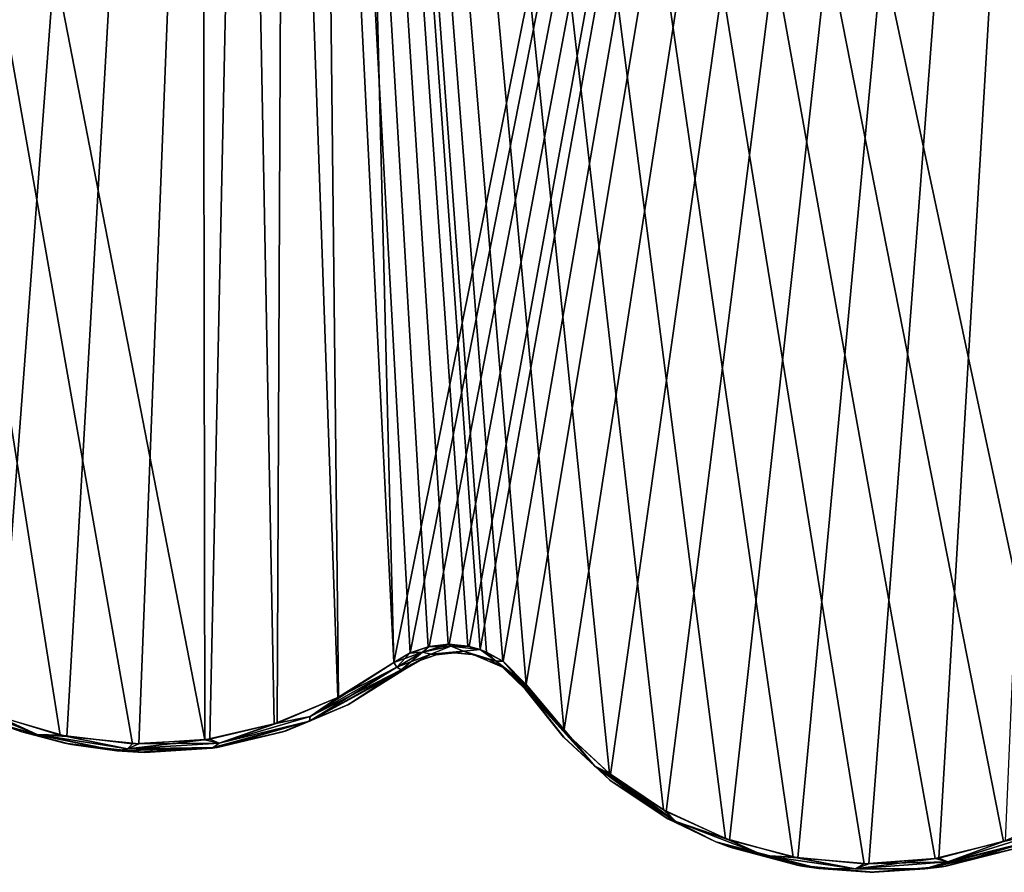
# Model space of a CAD drawing. Header units: millimetres. Extents: x -125 to 125, y -46 to 12.
# Tile 10 of 113: x -92 to -80, y -40 to -30. Entities that reach past the tile are written whole.
import ezdxf

# ---------------------------------------------------------------- set-up
doc = ezdxf.new("R2010")
doc.units = ezdxf.units.MM
doc.header["$LTSCALE"] = 26.699852
for name, color, linetype in [('144', 7, 'CONTINUOUS'), ('145', 7, 'CONTINUOUS'), ('155', 7, 'CONTINUOUS'), ('182', 7, 'CONTINUOUS'), ('183', 7, 'CONTINUOUS'), ('275', 7, 'CONTINUOUS'), ('276', 7, 'CONTINUOUS'), ('277', 7, 'CONTINUOUS'), ('294', 7, 'CONTINUOUS'), ('295', 7, 'CONTINUOUS'), ('296', 7, 'CONTINUOUS')]:
    doc.layers.add(name, color=color, linetype=linetype)

msp = doc.modelspace()

# ---------------------------------------------------------------- linework, layer by layer
at = {"layer": '144', "linetype": 'Continuous'}
for points in [[(-85.678, -37.505, 89.843), (-85.225, -38.068, -90.25), (-85.223, -38.07, 90.252), (-85.678, -37.505, 89.843)], [(-85.678, -37.505, -89.843), (-85.225, -38.068, -90.25), (-85.678, -37.505, 89.843), (-85.678, -37.505, -89.843)], [(-85.225, -38.068, -90.25), (-84.664, -38.587, -90.754), (-85.223, -38.07, 90.252), (-85.225, -38.068, -90.25)], [(-85.223, -38.07, 90.252), (-84.664, -38.587, -90.754), (-84.678, -38.575, 90.741), (-85.223, -38.07, 90.252)], [(-84.678, -38.575, 90.741), (-84.664, -38.587, -90.754), (-84.029, -39.014, 91.321), (-84.678, -38.575, 90.741)], [(-84.664, -38.587, -90.754), (-83.996, -39.032, -91.35), (-84.029, -39.014, 91.321), (-84.664, -38.587, -90.754)], [(-84.029, -39.014, 91.321), (-83.996, -39.032, -91.35), (-83.43, -39.302, 91.85), (-84.029, -39.014, 91.321)], [(-83.996, -39.032, -91.35), (-83.43, -39.302, -91.85), (-83.43, -39.302, 91.85), (-83.996, -39.032, -91.35)], [(-83.43, -39.302, -91.85), (-83.236, -39.375, -92.02), (-83.285, -39.358, 91.978), (-83.43, -39.302, -91.85)], [(-83.43, -39.302, 91.85), (-83.43, -39.302, -91.85), (-83.285, -39.358, 91.978), (-83.43, -39.302, 91.85)], [(-83.285, -39.358, 91.978), (-83.236, -39.375, -92.02), (-82.47, -39.58, 92.689), (-83.285, -39.358, 91.978)], [(-83.236, -39.375, -92.02), (-82.413, -39.591, -92.738), (-82.47, -39.58, 92.689), (-83.236, -39.375, -92.02)], [(-80.761, -39.598, 94.152), (-80.72, -39.591, -94.186), (-79.943, -39.393, 94.838), (-80.761, -39.598, 94.152)], [(-80.72, -39.591, -94.186), (-79.921, -39.386, -94.856), (-79.943, -39.393, 94.838), (-80.72, -39.591, -94.186)], [(-82.47, -39.58, 92.689), (-82.413, -39.591, -92.738), (-81.616, -39.663, 93.425), (-82.47, -39.58, 92.689)], [(-82.413, -39.591, -92.738), (-81.562, -39.663, -93.471), (-81.616, -39.663, 93.425), (-82.413, -39.591, -92.738)], [(-81.616, -39.663, 93.425), (-81.562, -39.663, -93.471), (-80.761, -39.598, 94.152), (-81.616, -39.663, 93.425)], [(-81.562, -39.663, -93.471), (-80.72, -39.591, -94.186), (-80.761, -39.598, 94.152), (-81.562, -39.663, -93.471)]]:
    msp.add_3dface(points, dxfattribs=at)
at = {"layer": '145', "linetype": 'Continuous'}
for points in [[(-87.761, -37.685, -87.679), (-87.095, -37.27, -88.338), (-87.768, -37.689, 87.672), (-87.761, -37.685, -87.679)], [(-87.095, -37.27, -88.338), (-87.095, -37.27, 88.338), (-87.768, -37.689, 87.672), (-87.095, -37.27, -88.338)], [(-88.533, -38.008, 86.907), (-88.497, -37.996, -86.943), (-87.768, -37.689, 87.672), (-88.533, -38.008, 86.907)], [(-88.497, -37.996, -86.943), (-87.761, -37.685, -87.679), (-87.768, -37.689, 87.672), (-88.497, -37.996, -86.943)], [(-91.923, -37.893, 83.39), (-91.611, -38.006, -83.723), (-91.611, -38.006, 83.723), (-91.923, -37.893, 83.39)], [(-91.855, -37.919, -83.462), (-91.611, -38.006, -83.723), (-91.923, -37.893, 83.39), (-91.855, -37.919, -83.462)], [(-91.611, -38.006, 83.723), (-91.025, -38.157, -84.343), (-91.105, -38.141, 84.258), (-91.611, -38.006, 83.723)], [(-91.611, -38.006, -83.723), (-91.025, -38.157, -84.343), (-91.611, -38.006, 83.723), (-91.611, -38.006, -83.723)], [(-89.367, -38.2, 86.061), (-89.307, -38.191, -86.123), (-88.533, -38.008, 86.907), (-89.367, -38.2, 86.061)], [(-89.307, -38.191, -86.123), (-88.497, -37.996, -86.943), (-88.533, -38.008, 86.907), (-89.307, -38.191, -86.123)], [(-91.105, -38.141, 84.258), (-91.025, -38.157, -84.343), (-90.239, -38.247, 85.164), (-91.105, -38.141, 84.258)], [(-91.025, -38.157, -84.343), (-90.161, -38.249, -85.245), (-90.239, -38.247, 85.164), (-91.025, -38.157, -84.343)], [(-90.239, -38.247, 85.164), (-90.161, -38.249, -85.245), (-89.367, -38.2, 86.061), (-90.239, -38.247, 85.164)], [(-90.161, -38.249, -85.245), (-89.307, -38.191, -86.123), (-89.367, -38.2, 86.061), (-90.161, -38.249, -85.245)]]:
    msp.add_3dface(points, dxfattribs=at)
at = {"layer": '155', "linetype": 'Continuous'}
for points in [[(-86.922, -37.167, 88.528), (-86.92, -37.166, -88.53), (-86.727, -37.1, 88.74), (-86.922, -37.167, 88.528)], [(-86.92, -37.166, -88.53), (-86.718, -37.097, -88.75), (-86.727, -37.1, 88.74), (-86.92, -37.166, -88.53)], [(-86.727, -37.1, 88.74), (-86.718, -37.097, -88.75), (-86.515, -37.074, 88.968), (-86.727, -37.1, 88.74)], [(-86.718, -37.097, -88.75), (-86.502, -37.074, -88.982), (-86.515, -37.074, 88.968), (-86.718, -37.097, -88.75)], [(-86.515, -37.074, 88.968), (-86.502, -37.074, -88.982), (-86.302, -37.094, 89.195), (-86.515, -37.074, 88.968)], [(-86.502, -37.074, -88.982), (-86.29, -37.096, -89.207), (-86.302, -37.094, 89.195), (-86.502, -37.074, -88.982)], [(-86.302, -37.094, 89.195), (-86.29, -37.096, -89.207), (-86.103, -37.156, 89.405), (-86.302, -37.094, 89.195)], [(-86.29, -37.096, -89.207), (-85.927, -37.254, -89.588), (-86.103, -37.156, 89.405), (-86.29, -37.096, -89.207)], [(-87.095, -37.27, 88.338), (-86.92, -37.166, -88.53), (-86.922, -37.167, 88.528), (-87.095, -37.27, 88.338)], [(-87.095, -37.27, 88.338), (-87.095, -37.27, -88.338), (-86.92, -37.166, -88.53), (-87.095, -37.27, 88.338)], [(-86.103, -37.156, 89.405), (-85.927, -37.254, -89.588), (-85.93, -37.252, 89.585), (-86.103, -37.156, 89.405)], [(-85.927, -37.254, -89.588), (-85.678, -37.505, -89.843), (-85.93, -37.252, 89.585), (-85.927, -37.254, -89.588)], [(-85.678, -37.505, -89.843), (-85.678, -37.505, 89.843), (-85.93, -37.252, 89.585), (-85.678, -37.505, -89.843)]]:
    msp.add_3dface(points, dxfattribs=at)
at = {"layer": '182', "color": 253, "linetype": 'Continuous', "true_color": 0xa2afbf}
for points in [[(-88.388, 8.942, -88.388), (-96.434, -36.08, -78.292), (-97.729, 8.942, -77.936), (-88.388, 8.942, -88.388)], [(-95.777, -35.685, -79.106), (-96.434, -36.08, -78.292), (-88.388, 8.942, -88.388), (-95.777, -35.685, -79.106)], [(-95.576, -35.571, -79.35), (-95.777, -35.685, -79.106), (-88.388, 8.942, -88.388), (-95.576, -35.571, -79.35)], [(-95.347, -35.5, -79.628), (-95.576, -35.571, -79.35), (-88.388, 8.942, -88.388), (-95.347, -35.5, -79.628)], [(-95.105, -35.48, -79.917), (-95.347, -35.5, -79.628), (-88.388, 8.942, -88.388), (-95.105, -35.48, -79.917)], [(-94.871, -35.512, -80.194), (-95.105, -35.48, -79.917), (-88.388, 8.942, -88.388), (-94.871, -35.512, -80.194)], [(-94.841, -35.52, -80.23), (-94.871, -35.512, -80.194), (-88.388, 8.942, -88.388), (-94.841, -35.52, -80.23)], [(-94.66, -35.589, -80.441), (-94.841, -35.52, -80.23), (-88.388, 8.942, -88.388), (-94.66, -35.589, -80.441)], [(-94.481, -35.696, -80.648), (-94.66, -35.589, -80.441), (-88.388, 8.942, -88.388), (-94.481, -35.696, -80.648)], [(-94.221, -35.97, -80.945), (-94.481, -35.696, -80.648), (-88.388, 8.942, -88.388), (-94.221, -35.97, -80.945)], [(-93.277, -37.019, -82.003), (-94.221, -35.97, -80.945), (-88.388, 8.942, -88.388), (-93.277, -37.019, -82.003)], [(-92.635, -37.47, -82.716), (-93.277, -37.019, -82.003), (-88.388, 8.942, -88.388), (-92.635, -37.47, -82.716)], [(-91.893, -37.828, -83.53), (-92.635, -37.47, -82.716), (-88.388, 8.942, -88.388), (-91.893, -37.828, -83.53)], [(-91.079, -38.061, -84.411), (-91.893, -37.828, -83.53), (-88.388, 8.942, -88.388), (-91.079, -38.061, -84.411)], [(-90.232, -38.15, -85.313), (-91.079, -38.061, -84.411), (-88.388, 8.942, -88.388), (-90.232, -38.15, -85.313)], [(-89.394, -38.094, -86.193), (-90.232, -38.15, -85.313), (-88.388, 8.942, -88.388), (-89.394, -38.094, -86.193)], [(-88.6, -37.903, -87.013), (-89.394, -38.094, -86.193), (-88.388, 8.942, -88.388), (-88.6, -37.903, -87.013)], [(-87.878, -37.598, -87.75), (-88.6, -37.903, -87.013), (-88.388, 8.942, -88.388), (-87.878, -37.598, -87.75)], [(-77.936, 8.942, -97.729), (-87.225, -37.191, -88.409), (-88.388, 8.942, -88.388), (-77.936, 8.942, -97.729)], [(-87.225, -37.191, -88.409), (-87.878, -37.598, -87.75), (-88.388, 8.942, -88.388), (-87.225, -37.191, -88.409)], [(-87.032, -37.077, -88.602), (-87.225, -37.191, -88.409), (-77.936, 8.942, -97.729), (-87.032, -37.077, -88.602)], [(-86.81, -37.002, -88.821), (-87.032, -37.077, -88.602), (-77.936, 8.942, -97.729), (-86.81, -37.002, -88.821)], [(-86.572, -36.975, -89.053), (-86.81, -37.002, -88.821), (-77.936, 8.942, -97.729), (-86.572, -36.975, -89.053)], [(-86.339, -37, -89.279), (-86.572, -36.975, -89.053), (-77.936, 8.942, -97.729), (-86.339, -37, -89.279)], [(-86.21, -37.036, -89.403), (-86.339, -37, -89.279), (-77.936, 8.942, -97.729), (-86.21, -37.036, -89.403)], [(-85.939, -37.174, -89.66), (-86.21, -37.036, -89.403), (-77.936, 8.942, -97.729), (-85.939, -37.174, -89.66)], [(-85.665, -37.45, -89.915), (-85.939, -37.174, -89.66), (-77.936, 8.942, -97.729), (-85.665, -37.45, -89.915)], [(-85.221, -38.002, -90.323), (-85.665, -37.45, -89.915), (-77.936, 8.942, -97.729), (-85.221, -38.002, -90.323)], [(-84.67, -38.51, -90.827), (-85.221, -38.002, -90.323), (-77.936, 8.942, -97.729), (-84.67, -38.51, -90.827)], [(-84.015, -38.947, -91.424), (-84.67, -38.51, -90.827), (-77.936, 8.942, -97.729), (-84.015, -38.947, -91.424)], [(-83.27, -39.283, -92.095), (-84.015, -38.947, -91.424), (-77.936, 8.942, -97.729), (-83.27, -39.283, -92.095)], [(-82.462, -39.494, -92.813), (-83.27, -39.283, -92.095), (-77.936, 8.942, -97.729), (-82.462, -39.494, -92.813)], [(-81.628, -39.565, -93.547), (-82.462, -39.494, -92.813), (-77.936, 8.942, -97.729), (-81.628, -39.565, -93.547)], [(-80.802, -39.495, -94.262), (-81.628, -39.565, -93.547), (-77.936, 8.942, -97.729), (-80.802, -39.495, -94.262)], [(-80.019, -39.293, -94.933), (-80.802, -39.495, -94.262), (-77.936, 8.942, -97.729), (-80.019, -39.293, -94.933)]]:
    msp.add_3dface(points, dxfattribs=at)
at = {"layer": '183', "color": 253, "linetype": 'Continuous', "true_color": 0xa2afbf}
for points in [[(-90.308, -38.148, 85.233), (-89.453, -38.103, 86.131), (-98.591, 8.942, 76.842), (-90.308, -38.148, 85.233)], [(-98.591, 8.942, 76.842), (-89.453, -38.103, 86.131), (-89.53, 8.942, 87.232), (-98.591, 8.942, 76.842)], [(-91.158, -38.045, 84.326), (-90.308, -38.148, 85.233), (-98.591, 8.942, 76.842), (-91.158, -38.045, 84.326)], [(-91.96, -37.802, 83.457), (-91.158, -38.045, 84.326), (-98.591, 8.942, 76.842), (-91.96, -37.802, 83.457)], [(-87.885, -37.602, 87.743), (-87.225, -37.191, 88.409), (-89.53, 8.942, 87.232), (-87.885, -37.602, 87.743)], [(-88.635, -37.914, 86.978), (-87.885, -37.602, 87.743), (-89.53, 8.942, 87.232), (-88.635, -37.914, 86.978)], [(-89.453, -38.103, 86.131), (-88.635, -37.914, 86.978), (-89.53, 8.942, 87.232), (-89.453, -38.103, 86.131)], [(-80.04, -39.3, 94.914), (-79.303, -38.978, 95.539), (-89.53, 8.942, 87.232), (-80.04, -39.3, 94.914)], [(-89.53, 8.942, 87.232), (-79.303, -38.978, 95.539), (-79.38, 8.942, 96.56), (-89.53, 8.942, 87.232)], [(-80.843, -39.501, 94.227), (-80.04, -39.3, 94.914), (-89.53, 8.942, 87.232), (-80.843, -39.501, 94.227)], [(-81.68, -39.565, 93.501), (-80.843, -39.501, 94.227), (-89.53, 8.942, 87.232), (-81.68, -39.565, 93.501)], [(-82.518, -39.484, 92.764), (-81.68, -39.565, 93.501), (-89.53, 8.942, 87.232), (-82.518, -39.484, 92.764)], [(-83.318, -39.266, 92.052), (-82.518, -39.484, 92.764), (-89.53, 8.942, 87.232), (-83.318, -39.266, 92.052)], [(-84.047, -38.928, 91.394), (-83.318, -39.266, 92.052), (-89.53, 8.942, 87.232), (-84.047, -38.928, 91.394)], [(-84.684, -38.498, 90.814), (-84.047, -38.928, 91.394), (-89.53, 8.942, 87.232), (-84.684, -38.498, 90.814)], [(-85.219, -38.004, 90.325), (-84.684, -38.498, 90.814), (-89.53, 8.942, 87.232), (-85.219, -38.004, 90.325)], [(-85.665, -37.45, 89.915), (-85.219, -38.004, 90.325), (-89.53, 8.942, 87.232), (-85.665, -37.45, 89.915)], [(-85.942, -37.172, 89.657), (-85.665, -37.45, 89.915), (-89.53, 8.942, 87.232), (-85.942, -37.172, 89.657)], [(-86.133, -37.066, 89.477), (-85.942, -37.172, 89.657), (-89.53, 8.942, 87.232), (-86.133, -37.066, 89.477)], [(-86.21, -37.036, 89.403), (-86.133, -37.066, 89.477), (-89.53, 8.942, 87.232), (-86.21, -37.036, 89.403)], [(-86.352, -36.997, 89.267), (-86.21, -37.036, 89.403), (-89.53, 8.942, 87.232), (-86.352, -36.997, 89.267)], [(-86.587, -36.975, 89.04), (-86.352, -36.997, 89.267), (-89.53, 8.942, 87.232), (-86.587, -36.975, 89.04)], [(-86.82, -37.004, 88.812), (-86.587, -36.975, 89.04), (-89.53, 8.942, 87.232), (-86.82, -37.004, 88.812)], [(-87.034, -37.078, 88.599), (-86.82, -37.004, 88.812), (-89.53, 8.942, 87.232), (-87.034, -37.078, 88.599)], [(-87.225, -37.191, 88.409), (-87.034, -37.078, 88.599), (-89.53, 8.942, 87.232), (-87.225, -37.191, 88.409)]]:
    msp.add_3dface(points, dxfattribs=at)
at = {"layer": '275', "linetype": 'Continuous'}
for points in [[(-85.221, -38.002, -90.323), (-85.682, -37.491, -89.87), (-85.681, -37.481, -89.884), (-85.221, -38.002, -90.323)], [(-85.677, -37.47, -89.898), (-85.221, -38.002, -90.323), (-85.681, -37.481, -89.884), (-85.677, -37.47, -89.898)], [(-85.665, -37.45, -89.915), (-85.221, -38.002, -90.323), (-85.677, -37.47, -89.898), (-85.665, -37.45, -89.915)], [(-85.221, -38.002, -90.323), (-84.858, -38.412, -90.626), (-85.682, -37.491, -89.87), (-85.221, -38.002, -90.323)], [(-84.858, -38.412, -90.626), (-85.678, -37.505, -89.843), (-85.682, -37.491, -89.87), (-84.858, -38.412, -90.626)], [(-85.225, -38.068, -90.25), (-85.678, -37.505, -89.843), (-84.858, -38.412, -90.626), (-85.225, -38.068, -90.25)], [(-84.664, -38.587, -90.754), (-85.225, -38.068, -90.25), (-84.858, -38.412, -90.626), (-84.664, -38.587, -90.754)], [(-85.221, -38.002, -90.323), (-84.67, -38.51, -90.827), (-84.858, -38.412, -90.626), (-85.221, -38.002, -90.323)], [(-84.015, -38.947, -91.424), (-83.902, -39.064, -91.497), (-84.858, -38.412, -90.626), (-84.015, -38.947, -91.424)], [(-83.902, -39.064, -91.497), (-84.664, -38.587, -90.754), (-84.858, -38.412, -90.626), (-83.902, -39.064, -91.497)], [(-84.67, -38.51, -90.827), (-84.015, -38.947, -91.424), (-84.858, -38.412, -90.626), (-84.67, -38.51, -90.827)], [(-83.996, -39.032, -91.35), (-84.664, -38.587, -90.754), (-83.902, -39.064, -91.497), (-83.996, -39.032, -91.35)], [(-84.015, -38.947, -91.424), (-83.27, -39.283, -92.095), (-83.902, -39.064, -91.497), (-84.015, -38.947, -91.424)], [(-83.43, -39.302, -91.85), (-83.996, -39.032, -91.35), (-83.902, -39.064, -91.497), (-83.43, -39.302, -91.85)], [(-83.27, -39.283, -92.095), (-82.866, -39.464, -92.427), (-83.902, -39.064, -91.497), (-83.27, -39.283, -92.095)], [(-82.866, -39.464, -92.427), (-83.43, -39.302, -91.85), (-83.902, -39.064, -91.497), (-82.866, -39.464, -92.427)], [(-79.623, -39.205, -95.241), (-79.729, -39.301, -95.081), (-80.695, -39.538, -94.326), (-79.623, -39.205, -95.241)], [(-80.019, -39.293, -94.933), (-79.623, -39.205, -95.241), (-80.695, -39.538, -94.326), (-80.019, -39.293, -94.933)], [(-83.236, -39.375, -92.02), (-83.43, -39.302, -91.85), (-82.214, -39.619, -92.932), (-83.236, -39.375, -92.02)], [(-82.214, -39.619, -92.932), (-83.43, -39.302, -91.85), (-82.866, -39.464, -92.427), (-82.214, -39.619, -92.932)], [(-83.27, -39.283, -92.095), (-82.462, -39.494, -92.813), (-82.866, -39.464, -92.427), (-83.27, -39.283, -92.095)], [(-80.72, -39.591, -94.186), (-80.965, -39.622, -94.023), (-79.729, -39.301, -95.081), (-80.72, -39.591, -94.186)], [(-79.729, -39.301, -95.081), (-80.965, -39.622, -94.023), (-80.695, -39.538, -94.326), (-79.729, -39.301, -95.081)], [(-80.802, -39.495, -94.262), (-80.019, -39.293, -94.933), (-80.695, -39.538, -94.326), (-80.802, -39.495, -94.262)], [(-79.921, -39.386, -94.856), (-80.72, -39.591, -94.186), (-79.729, -39.301, -95.081), (-79.921, -39.386, -94.856)], [(-82.413, -39.591, -92.738), (-83.236, -39.375, -92.02), (-82.214, -39.619, -92.932), (-82.413, -39.591, -92.738)], [(-81.787, -39.622, -93.379), (-82.214, -39.619, -92.932), (-82.866, -39.464, -92.427), (-81.787, -39.622, -93.379)], [(-82.462, -39.494, -92.813), (-81.787, -39.622, -93.379), (-82.866, -39.464, -92.427), (-82.462, -39.494, -92.813)], [(-82.462, -39.494, -92.813), (-81.628, -39.565, -93.547), (-81.787, -39.622, -93.379), (-82.462, -39.494, -92.813)], [(-81.628, -39.565, -93.547), (-80.802, -39.495, -94.262), (-81.787, -39.622, -93.379), (-81.628, -39.565, -93.547)], [(-80.802, -39.495, -94.262), (-80.695, -39.538, -94.326), (-81.787, -39.622, -93.379), (-80.802, -39.495, -94.262)], [(-80.695, -39.538, -94.326), (-80.965, -39.622, -94.023), (-81.787, -39.622, -93.379), (-80.695, -39.538, -94.326)], [(-81.562, -39.663, -93.471), (-82.413, -39.591, -92.738), (-82.214, -39.619, -92.932), (-81.562, -39.663, -93.471)], [(-81.562, -39.663, -93.471), (-82.214, -39.619, -92.932), (-80.965, -39.622, -94.023), (-81.562, -39.663, -93.471)], [(-80.965, -39.622, -94.023), (-82.214, -39.619, -92.932), (-81.787, -39.622, -93.379), (-80.965, -39.622, -94.023)], [(-80.72, -39.591, -94.186), (-81.562, -39.663, -93.471), (-80.965, -39.622, -94.023), (-80.72, -39.591, -94.186)]]:
    msp.add_3dface(points, dxfattribs=at)
at = {"layer": '276', "linetype": 'Continuous'}
for points in [[(-87.032, -37.077, -88.602), (-86.81, -37.002, -88.821), (-86.887, -37.068, -88.731), (-87.032, -37.077, -88.602)], [(-86.81, -37.002, -88.821), (-86.572, -36.975, -89.053), (-86.887, -37.068, -88.731), (-86.81, -37.002, -88.821)], [(-86.572, -36.975, -89.053), (-86.554, -36.997, -89.067), (-86.887, -37.068, -88.731), (-86.572, -36.975, -89.053)], [(-86.554, -36.997, -89.067), (-86.788, -37.093, -88.769), (-86.887, -37.068, -88.731), (-86.554, -36.997, -89.067)], [(-86.404, -37.056, -89.172), (-86.788, -37.093, -88.769), (-86.554, -36.997, -89.067), (-86.404, -37.056, -89.172)], [(-86.572, -36.975, -89.053), (-86.339, -37, -89.279), (-86.554, -36.997, -89.067), (-86.572, -36.975, -89.053)], [(-86.339, -37, -89.279), (-86.21, -37.036, -89.403), (-86.554, -36.997, -89.067), (-86.339, -37, -89.279)], [(-86.21, -37.036, -89.403), (-86.404, -37.056, -89.172), (-86.554, -36.997, -89.067), (-86.21, -37.036, -89.403)], [(-87.225, -37.191, -88.409), (-87.032, -37.077, -88.602), (-87.189, -37.245, -88.413), (-87.225, -37.191, -88.409)], [(-86.887, -37.068, -88.731), (-87.139, -37.276, -88.386), (-87.189, -37.245, -88.413), (-86.887, -37.068, -88.731)], [(-87.032, -37.077, -88.602), (-86.887, -37.068, -88.731), (-87.189, -37.245, -88.413), (-87.032, -37.077, -88.602)], [(-86.788, -37.093, -88.769), (-87.139, -37.276, -88.386), (-86.887, -37.068, -88.731), (-86.788, -37.093, -88.769)], [(-86.788, -37.093, -88.769), (-87.095, -37.27, -88.338), (-87.139, -37.276, -88.386), (-86.788, -37.093, -88.769)], [(-86.92, -37.166, -88.53), (-87.095, -37.27, -88.338), (-86.788, -37.093, -88.769), (-86.92, -37.166, -88.53)], [(-86.718, -37.097, -88.75), (-86.92, -37.166, -88.53), (-86.788, -37.093, -88.769), (-86.718, -37.097, -88.75)], [(-86.404, -37.056, -89.172), (-86.718, -37.097, -88.75), (-86.788, -37.093, -88.769), (-86.404, -37.056, -89.172)], [(-86.502, -37.074, -88.982), (-86.718, -37.097, -88.75), (-86.404, -37.056, -89.172), (-86.502, -37.074, -88.982)], [(-86.29, -37.096, -89.207), (-86.502, -37.074, -88.982), (-86.404, -37.056, -89.172), (-86.29, -37.096, -89.207)], [(-86.21, -37.036, -89.403), (-86.019, -37.172, -89.564), (-86.404, -37.056, -89.172), (-86.21, -37.036, -89.403)], [(-86.019, -37.172, -89.564), (-86.29, -37.096, -89.207), (-86.404, -37.056, -89.172), (-86.019, -37.172, -89.564)], [(-85.927, -37.254, -89.588), (-86.29, -37.096, -89.207), (-86.019, -37.172, -89.564), (-85.927, -37.254, -89.588)], [(-86.21, -37.036, -89.403), (-85.939, -37.174, -89.66), (-86.019, -37.172, -89.564), (-86.21, -37.036, -89.403)], [(-85.677, -37.47, -89.898), (-85.927, -37.254, -89.588), (-86.019, -37.172, -89.564), (-85.677, -37.47, -89.898)], [(-85.665, -37.45, -89.915), (-85.677, -37.47, -89.898), (-86.019, -37.172, -89.564), (-85.665, -37.45, -89.915)], [(-85.939, -37.174, -89.66), (-85.665, -37.45, -89.915), (-86.019, -37.172, -89.564), (-85.939, -37.174, -89.66)], [(-85.678, -37.505, -89.843), (-85.927, -37.254, -89.588), (-85.682, -37.491, -89.87), (-85.678, -37.505, -89.843)], [(-85.927, -37.254, -89.588), (-85.677, -37.47, -89.898), (-85.681, -37.481, -89.884), (-85.927, -37.254, -89.588)], [(-85.682, -37.491, -89.87), (-85.927, -37.254, -89.588), (-85.681, -37.481, -89.884), (-85.682, -37.491, -89.87)]]:
    msp.add_3dface(points, dxfattribs=at)
at = {"layer": '277', "linetype": 'Continuous'}
for points in [[(-87.189, -37.245, -88.413), (-88.222, -37.883, -87.289), (-88.213, -37.827, -87.377), (-87.189, -37.245, -88.413)], [(-87.189, -37.245, -88.413), (-87.139, -37.276, -88.386), (-88.222, -37.883, -87.289), (-87.189, -37.245, -88.413)], [(-87.878, -37.598, -87.75), (-87.225, -37.191, -88.409), (-88.213, -37.827, -87.377), (-87.878, -37.598, -87.75)], [(-87.225, -37.191, -88.409), (-87.189, -37.245, -88.413), (-88.213, -37.827, -87.377), (-87.225, -37.191, -88.409)], [(-87.139, -37.276, -88.386), (-87.761, -37.685, -87.679), (-88.222, -37.883, -87.289), (-87.139, -37.276, -88.386)], [(-87.095, -37.27, -88.338), (-87.761, -37.685, -87.679), (-87.139, -37.276, -88.386), (-87.095, -37.27, -88.338)], [(-88.6, -37.903, -87.013), (-87.878, -37.598, -87.75), (-88.213, -37.827, -87.377), (-88.6, -37.903, -87.013)], [(-91.893, -37.828, -83.53), (-91.429, -38.037, -84.001), (-92.452, -37.629, -82.885), (-91.893, -37.828, -83.53)], [(-91.429, -38.037, -84.001), (-91.855, -37.919, -83.462), (-92.452, -37.629, -82.885), (-91.429, -38.037, -84.001)], [(-87.761, -37.685, -87.679), (-88.497, -37.996, -86.943), (-88.222, -37.883, -87.289), (-87.761, -37.685, -87.679)], [(-91.893, -37.828, -83.53), (-91.079, -38.061, -84.411), (-91.429, -38.037, -84.001), (-91.893, -37.828, -83.53)], [(-88.6, -37.903, -87.013), (-88.213, -37.827, -87.377), (-89.284, -38.14, -86.275), (-88.6, -37.903, -87.013)], [(-88.213, -37.827, -87.377), (-88.222, -37.883, -87.289), (-89.284, -38.14, -86.275), (-88.213, -37.827, -87.377)], [(-91.611, -38.006, -83.723), (-91.855, -37.919, -83.462), (-91.429, -38.037, -84.001), (-91.611, -38.006, -83.723)], [(-89.394, -38.094, -86.193), (-88.6, -37.903, -87.013), (-89.284, -38.14, -86.275), (-89.394, -38.094, -86.193)], [(-88.222, -37.883, -87.289), (-89.354, -38.193, -86.123), (-89.284, -38.14, -86.275), (-88.222, -37.883, -87.289)], [(-89.307, -38.191, -86.123), (-89.354, -38.193, -86.123), (-88.222, -37.883, -87.289), (-89.307, -38.191, -86.123)], [(-88.497, -37.996, -86.943), (-89.307, -38.191, -86.123), (-88.222, -37.883, -87.289), (-88.497, -37.996, -86.943)], [(-90.493, -38.23, -84.924), (-91.611, -38.006, -83.723), (-91.429, -38.037, -84.001), (-90.493, -38.23, -84.924)], [(-91.025, -38.157, -84.343), (-91.611, -38.006, -83.723), (-90.493, -38.23, -84.924), (-91.025, -38.157, -84.343)], [(-90.365, -38.206, -85.141), (-90.493, -38.23, -84.924), (-91.429, -38.037, -84.001), (-90.365, -38.206, -85.141)], [(-91.079, -38.061, -84.411), (-90.365, -38.206, -85.141), (-91.429, -38.037, -84.001), (-91.079, -38.061, -84.411)], [(-91.079, -38.061, -84.411), (-90.232, -38.15, -85.313), (-90.365, -38.206, -85.141), (-91.079, -38.061, -84.411)], [(-90.161, -38.249, -85.245), (-91.025, -38.157, -84.343), (-90.493, -38.23, -84.924), (-90.161, -38.249, -85.245)], [(-89.394, -38.094, -86.193), (-89.284, -38.14, -86.275), (-90.365, -38.206, -85.141), (-89.394, -38.094, -86.193)], [(-90.232, -38.15, -85.313), (-89.394, -38.094, -86.193), (-90.365, -38.206, -85.141), (-90.232, -38.15, -85.313)], [(-89.284, -38.14, -86.275), (-89.354, -38.193, -86.123), (-90.365, -38.206, -85.141), (-89.284, -38.14, -86.275)], [(-89.354, -38.193, -86.123), (-90.493, -38.23, -84.924), (-90.365, -38.206, -85.141), (-89.354, -38.193, -86.123)], [(-90.161, -38.249, -85.245), (-90.493, -38.23, -84.924), (-89.354, -38.193, -86.123), (-90.161, -38.249, -85.245)], [(-89.307, -38.191, -86.123), (-90.161, -38.249, -85.245), (-89.354, -38.193, -86.123), (-89.307, -38.191, -86.123)]]:
    msp.add_3dface(points, dxfattribs=at)
at = {"layer": '294', "linetype": 'Continuous'}
for points in [[(-88.213, -37.827, 87.377), (-87.139, -37.276, 88.386), (-87.189, -37.245, 88.413), (-88.213, -37.827, 87.377)], [(-87.885, -37.602, 87.743), (-88.213, -37.827, 87.377), (-87.189, -37.245, 88.413), (-87.885, -37.602, 87.743)], [(-87.225, -37.191, 88.409), (-87.885, -37.602, 87.743), (-87.189, -37.245, 88.413), (-87.225, -37.191, 88.409)], [(-87.768, -37.689, 87.672), (-87.095, -37.27, 88.338), (-88.222, -37.883, 87.29), (-87.768, -37.689, 87.672)], [(-88.222, -37.883, 87.29), (-87.095, -37.27, 88.338), (-87.139, -37.276, 88.386), (-88.222, -37.883, 87.29)], [(-88.222, -37.883, 87.29), (-87.139, -37.276, 88.386), (-88.213, -37.827, 87.377), (-88.222, -37.883, 87.29)], [(-87.885, -37.602, 87.743), (-88.635, -37.914, 86.978), (-88.213, -37.827, 87.377), (-87.885, -37.602, 87.743)], [(-91.96, -37.802, 83.457), (-92.452, -37.629, 82.885), (-91.429, -38.037, 84.001), (-91.96, -37.802, 83.457)], [(-92.452, -37.629, 82.885), (-91.611, -38.006, 83.723), (-91.429, -38.037, 84.001), (-92.452, -37.629, 82.885)], [(-91.923, -37.893, 83.39), (-91.611, -38.006, 83.723), (-92.452, -37.629, 82.885), (-91.923, -37.893, 83.39)], [(-88.533, -38.008, 86.907), (-87.768, -37.689, 87.672), (-88.222, -37.883, 87.29), (-88.533, -38.008, 86.907)], [(-91.158, -38.045, 84.326), (-91.96, -37.802, 83.457), (-91.429, -38.037, 84.001), (-91.158, -38.045, 84.326)], [(-89.284, -38.14, 86.275), (-88.222, -37.883, 87.29), (-88.213, -37.827, 87.377), (-89.284, -38.14, 86.275)], [(-88.635, -37.914, 86.978), (-89.284, -38.14, 86.275), (-88.213, -37.827, 87.377), (-88.635, -37.914, 86.978)], [(-88.635, -37.914, 86.978), (-89.453, -38.103, 86.131), (-89.284, -38.14, 86.275), (-88.635, -37.914, 86.978)], [(-89.354, -38.193, 86.123), (-88.533, -38.008, 86.907), (-88.222, -37.883, 87.29), (-89.354, -38.193, 86.123)], [(-89.354, -38.193, 86.123), (-88.222, -37.883, 87.29), (-89.284, -38.14, 86.275), (-89.354, -38.193, 86.123)], [(-91.611, -38.006, 83.723), (-90.493, -38.23, 84.924), (-91.429, -38.037, 84.001), (-91.611, -38.006, 83.723)], [(-91.611, -38.006, 83.723), (-91.105, -38.141, 84.258), (-90.493, -38.23, 84.924), (-91.611, -38.006, 83.723)], [(-91.429, -38.037, 84.001), (-90.493, -38.23, 84.924), (-90.365, -38.206, 85.141), (-91.429, -38.037, 84.001)], [(-91.158, -38.045, 84.326), (-91.429, -38.037, 84.001), (-90.365, -38.206, 85.141), (-91.158, -38.045, 84.326)], [(-90.308, -38.148, 85.233), (-91.158, -38.045, 84.326), (-90.365, -38.206, 85.141), (-90.308, -38.148, 85.233)], [(-89.367, -38.2, 86.061), (-88.533, -38.008, 86.907), (-89.354, -38.193, 86.123), (-89.367, -38.2, 86.061)], [(-91.105, -38.141, 84.258), (-90.239, -38.247, 85.164), (-90.493, -38.23, 84.924), (-91.105, -38.141, 84.258)], [(-90.365, -38.206, 85.141), (-89.354, -38.193, 86.123), (-89.284, -38.14, 86.275), (-90.365, -38.206, 85.141)], [(-90.308, -38.148, 85.233), (-90.365, -38.206, 85.141), (-89.284, -38.14, 86.275), (-90.308, -38.148, 85.233)], [(-89.453, -38.103, 86.131), (-90.308, -38.148, 85.233), (-89.284, -38.14, 86.275), (-89.453, -38.103, 86.131)], [(-90.493, -38.23, 84.924), (-89.367, -38.2, 86.061), (-89.354, -38.193, 86.123), (-90.493, -38.23, 84.924)], [(-90.493, -38.23, 84.924), (-89.354, -38.193, 86.123), (-90.365, -38.206, 85.141), (-90.493, -38.23, 84.924)], [(-90.239, -38.247, 85.164), (-89.367, -38.2, 86.061), (-90.493, -38.23, 84.924), (-90.239, -38.247, 85.164)]]:
    msp.add_3dface(points, dxfattribs=at)
at = {"layer": '295', "linetype": 'Continuous'}
for points in [[(-86.82, -37.004, 88.812), (-87.034, -37.078, 88.599), (-86.887, -37.068, 88.73), (-86.82, -37.004, 88.812)], [(-86.887, -37.068, 88.73), (-86.788, -37.093, 88.769), (-86.555, -36.997, 89.067), (-86.887, -37.068, 88.73)], [(-86.82, -37.004, 88.812), (-86.887, -37.068, 88.73), (-86.555, -36.997, 89.067), (-86.82, -37.004, 88.812)], [(-86.587, -36.975, 89.04), (-86.82, -37.004, 88.812), (-86.555, -36.997, 89.067), (-86.587, -36.975, 89.04)], [(-86.788, -37.093, 88.769), (-86.404, -37.056, 89.172), (-86.555, -36.997, 89.067), (-86.788, -37.093, 88.769)], [(-86.352, -36.997, 89.267), (-86.587, -36.975, 89.04), (-86.555, -36.997, 89.067), (-86.352, -36.997, 89.267)], [(-86.21, -37.036, 89.403), (-86.352, -36.997, 89.267), (-86.555, -36.997, 89.067), (-86.21, -37.036, 89.403)], [(-86.404, -37.056, 89.172), (-86.21, -37.036, 89.403), (-86.555, -36.997, 89.067), (-86.404, -37.056, 89.172)], [(-87.034, -37.078, 88.599), (-87.225, -37.191, 88.409), (-86.887, -37.068, 88.73), (-87.034, -37.078, 88.599)], [(-87.225, -37.191, 88.409), (-87.189, -37.245, 88.413), (-86.887, -37.068, 88.73), (-87.225, -37.191, 88.409)], [(-87.189, -37.245, 88.413), (-86.788, -37.093, 88.769), (-86.887, -37.068, 88.73), (-87.189, -37.245, 88.413)], [(-87.189, -37.245, 88.413), (-87.139, -37.276, 88.386), (-86.788, -37.093, 88.769), (-87.189, -37.245, 88.413)], [(-87.139, -37.276, 88.386), (-86.922, -37.167, 88.528), (-86.788, -37.093, 88.769), (-87.139, -37.276, 88.386)], [(-86.922, -37.167, 88.528), (-86.727, -37.1, 88.74), (-86.788, -37.093, 88.769), (-86.922, -37.167, 88.528)], [(-86.788, -37.093, 88.769), (-86.515, -37.074, 88.968), (-86.404, -37.056, 89.172), (-86.788, -37.093, 88.769)], [(-86.727, -37.1, 88.74), (-86.515, -37.074, 88.968), (-86.788, -37.093, 88.769), (-86.727, -37.1, 88.74)], [(-86.515, -37.074, 88.968), (-86.302, -37.094, 89.195), (-86.404, -37.056, 89.172), (-86.515, -37.074, 88.968)], [(-86.21, -37.036, 89.403), (-86.404, -37.056, 89.172), (-86.019, -37.172, 89.564), (-86.21, -37.036, 89.403)], [(-86.404, -37.056, 89.172), (-86.103, -37.156, 89.405), (-86.019, -37.172, 89.564), (-86.404, -37.056, 89.172)], [(-86.302, -37.094, 89.195), (-86.103, -37.156, 89.405), (-86.404, -37.056, 89.172), (-86.302, -37.094, 89.195)], [(-86.133, -37.066, 89.477), (-86.21, -37.036, 89.403), (-86.019, -37.172, 89.564), (-86.133, -37.066, 89.477)], [(-85.942, -37.172, 89.657), (-86.133, -37.066, 89.477), (-86.019, -37.172, 89.564), (-85.942, -37.172, 89.657)], [(-87.095, -37.27, 88.338), (-86.922, -37.167, 88.528), (-87.139, -37.276, 88.386), (-87.095, -37.27, 88.338)], [(-86.103, -37.156, 89.405), (-85.93, -37.252, 89.585), (-86.019, -37.172, 89.564), (-86.103, -37.156, 89.405)], [(-85.93, -37.252, 89.585), (-85.678, -37.505, 89.843), (-86.019, -37.172, 89.564), (-85.93, -37.252, 89.585)], [(-86.019, -37.172, 89.564), (-85.678, -37.505, 89.843), (-85.682, -37.491, 89.87), (-86.019, -37.172, 89.564)], [(-85.681, -37.481, 89.884), (-86.019, -37.172, 89.564), (-85.682, -37.491, 89.87), (-85.681, -37.481, 89.884)], [(-85.677, -37.47, 89.898), (-86.019, -37.172, 89.564), (-85.681, -37.481, 89.884), (-85.677, -37.47, 89.898)], [(-85.942, -37.172, 89.657), (-86.019, -37.172, 89.564), (-85.677, -37.47, 89.898), (-85.942, -37.172, 89.657)], [(-85.665, -37.45, 89.915), (-85.942, -37.172, 89.657), (-85.677, -37.47, 89.898), (-85.665, -37.45, 89.915)]]:
    msp.add_3dface(points, dxfattribs=at)
at = {"layer": '296', "linetype": 'Continuous'}
for points in [[(-85.681, -37.481, 89.884), (-85.682, -37.491, 89.87), (-84.858, -38.412, 90.626), (-85.681, -37.481, 89.884)], [(-85.677, -37.47, 89.898), (-85.681, -37.481, 89.884), (-84.858, -38.412, 90.626), (-85.677, -37.47, 89.898)], [(-85.665, -37.45, 89.915), (-85.677, -37.47, 89.898), (-84.858, -38.412, 90.626), (-85.665, -37.45, 89.915)], [(-85.219, -38.004, 90.325), (-85.665, -37.45, 89.915), (-84.858, -38.412, 90.626), (-85.219, -38.004, 90.325)], [(-85.678, -37.505, 89.843), (-85.223, -38.07, 90.252), (-85.682, -37.491, 89.87), (-85.678, -37.505, 89.843)], [(-85.682, -37.491, 89.87), (-85.223, -38.07, 90.252), (-84.858, -38.412, 90.626), (-85.682, -37.491, 89.87)], [(-85.223, -38.07, 90.252), (-84.678, -38.575, 90.741), (-84.858, -38.412, 90.626), (-85.223, -38.07, 90.252)], [(-84.684, -38.498, 90.814), (-85.219, -38.004, 90.325), (-84.858, -38.412, 90.626), (-84.684, -38.498, 90.814)], [(-84.684, -38.498, 90.814), (-84.858, -38.412, 90.626), (-83.902, -39.064, 91.497), (-84.684, -38.498, 90.814)], [(-84.678, -38.575, 90.741), (-84.029, -39.014, 91.321), (-84.858, -38.412, 90.626), (-84.678, -38.575, 90.741)], [(-84.858, -38.412, 90.626), (-84.029, -39.014, 91.321), (-83.902, -39.064, 91.497), (-84.858, -38.412, 90.626)], [(-84.047, -38.928, 91.394), (-84.684, -38.498, 90.814), (-83.902, -39.064, 91.497), (-84.047, -38.928, 91.394)], [(-83.318, -39.266, 92.052), (-84.047, -38.928, 91.394), (-83.902, -39.064, 91.497), (-83.318, -39.266, 92.052)], [(-79.303, -38.978, 95.539), (-80.04, -39.3, 94.914), (-79.623, -39.205, 95.241), (-79.303, -38.978, 95.539)], [(-84.029, -39.014, 91.321), (-83.43, -39.302, 91.85), (-83.902, -39.064, 91.497), (-84.029, -39.014, 91.321)], [(-83.318, -39.266, 92.052), (-83.902, -39.064, 91.497), (-82.866, -39.464, 92.427), (-83.318, -39.266, 92.052)], [(-83.902, -39.064, 91.497), (-83.43, -39.302, 91.85), (-82.866, -39.464, 92.427), (-83.902, -39.064, 91.497)], [(-80.695, -39.538, 94.326), (-79.729, -39.301, 95.081), (-79.623, -39.205, 95.241), (-80.695, -39.538, 94.326)], [(-80.04, -39.3, 94.914), (-80.695, -39.538, 94.326), (-79.623, -39.205, 95.241), (-80.04, -39.3, 94.914)], [(-83.43, -39.302, 91.85), (-83.285, -39.358, 91.978), (-82.47, -39.58, 92.689), (-83.43, -39.302, 91.85)], [(-83.43, -39.302, 91.85), (-82.214, -39.619, 92.933), (-82.866, -39.464, 92.427), (-83.43, -39.302, 91.85)], [(-83.43, -39.302, 91.85), (-82.47, -39.58, 92.689), (-82.214, -39.619, 92.933), (-83.43, -39.302, 91.85)], [(-82.518, -39.484, 92.764), (-83.318, -39.266, 92.052), (-82.866, -39.464, 92.427), (-82.518, -39.484, 92.764)], [(-80.965, -39.622, 94.023), (-79.729, -39.301, 95.081), (-80.695, -39.538, 94.326), (-80.965, -39.622, 94.023)], [(-80.965, -39.622, 94.023), (-79.943, -39.393, 94.838), (-79.729, -39.301, 95.081), (-80.965, -39.622, 94.023)], [(-80.04, -39.3, 94.914), (-80.843, -39.501, 94.227), (-80.695, -39.538, 94.326), (-80.04, -39.3, 94.914)], [(-80.761, -39.598, 94.152), (-79.943, -39.393, 94.838), (-80.965, -39.622, 94.023), (-80.761, -39.598, 94.152)], [(-82.866, -39.464, 92.427), (-82.214, -39.619, 92.933), (-81.787, -39.622, 93.379), (-82.866, -39.464, 92.427)], [(-82.518, -39.484, 92.764), (-82.866, -39.464, 92.427), (-81.787, -39.622, 93.379), (-82.518, -39.484, 92.764)], [(-81.68, -39.565, 93.501), (-82.518, -39.484, 92.764), (-81.787, -39.622, 93.379), (-81.68, -39.565, 93.501)], [(-81.787, -39.622, 93.379), (-80.965, -39.622, 94.023), (-80.695, -39.538, 94.326), (-81.787, -39.622, 93.379)], [(-81.68, -39.565, 93.501), (-81.787, -39.622, 93.379), (-80.695, -39.538, 94.326), (-81.68, -39.565, 93.501)], [(-80.843, -39.501, 94.227), (-81.68, -39.565, 93.501), (-80.695, -39.538, 94.326), (-80.843, -39.501, 94.227)], [(-82.47, -39.58, 92.689), (-81.616, -39.663, 93.425), (-82.214, -39.619, 92.933), (-82.47, -39.58, 92.689)], [(-82.214, -39.619, 92.933), (-80.965, -39.622, 94.023), (-81.787, -39.622, 93.379), (-82.214, -39.619, 92.933)], [(-82.214, -39.619, 92.933), (-81.616, -39.663, 93.425), (-80.965, -39.622, 94.023), (-82.214, -39.619, 92.933)], [(-81.616, -39.663, 93.425), (-80.761, -39.598, 94.152), (-80.965, -39.622, 94.023), (-81.616, -39.663, 93.425)]]:
    msp.add_3dface(points, dxfattribs=at)

doc.saveas('drawing.dxf')
